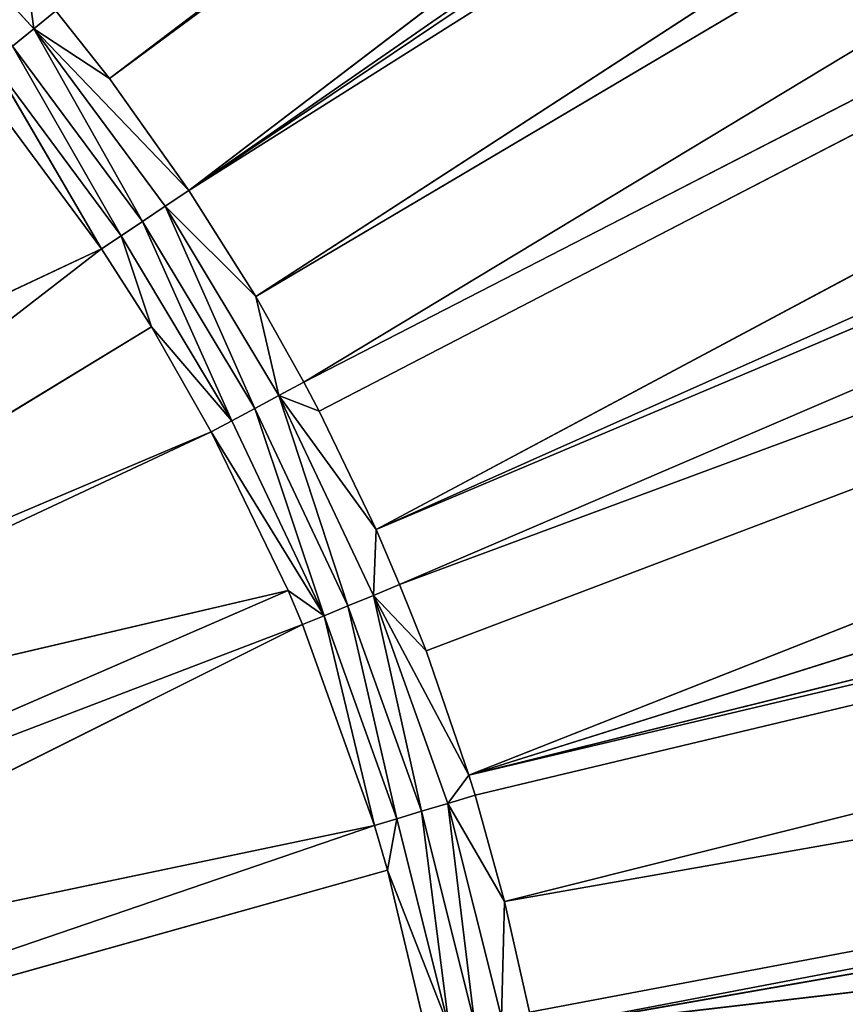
# Model space of a CAD drawing. Extents: x 0 to 500, y 0 to 420.
# Tile 201 of 256: x 278 to 292, y 207 to 223. Entities that reach past the tile are written whole.
import ezdxf

# ---------------------------------------------------------------- set-up
doc = ezdxf.new("R2010")
doc.units = 0
doc.header["$LTSCALE"] = 25.4
doc.layers.get('0').update_dxf_attribs({"linetype": 'CONTINUOUS'})

# ---------------------------------------------------------------- blocks, each defined once
blk = doc.blocks.new('5902539864175_-_S_STL')
at = {"color": 0}
for p, q in [((435.487, 35.53, 110.308), (282.082, 23.068, 201.027)), ((435.487, 35.53, 110.308), (282.082, 23.068, 201.027)), ((435.487, 35.53, 110.308), (282.871, 23.068, 202.43)), ((435.487, 35.53, 110.308), (282.871, 23.068, 202.43)), ((435.44, 35.065, 123.96), (282.871, 23.068, 202.43)), ((435.44, 35.065, 123.96), (282.871, 23.068, 202.43)), ((435.44, 35.065, 123.96), (283.121, 23.068, 202.905)), ((435.44, 35.065, 123.96), (283.121, 23.068, 202.905)), ((284.05, 23.068, 204.84), (435.44, 35.065, 123.96)), ((284.05, 23.068, 204.84), (435.44, 35.065, 123.96)), ((421.88, 34.717, 110.369), (280.991, 23.068, 199.293)), ((421.88, 34.717, 110.369), (280.991, 23.068, 199.293)), ((421.88, 34.717, 110.369), (282.082, 23.068, 201.027)), ((421.88, 34.717, 110.369), (282.082, 23.068, 201.027)), ((435.253, 34.645, 137.399), (284.05, 23.068, 204.84)), ((435.253, 34.645, 137.399), (284.05, 23.068, 204.84)), ((435.207, 34.542, 141.004), (284.05, 23.068, 204.84)), ((435.207, 34.542, 141.004), (284.05, 23.068, 204.84)), ((435.207, 34.542, 141.004), (284.435, 23.068, 205.736)), ((435.207, 34.542, 141.004), (284.435, 23.068, 205.736)), ((435.102, 34.304, 149.85), (284.435, 23.068, 205.736)), ((435.102, 34.304, 149.85), (284.435, 23.068, 205.736)), ((435.102, 34.304, 149.85), (284.866, 23.068, 206.825)), ((435.102, 34.304, 149.85), (284.866, 23.068, 206.825)), ((285.567, 23.068, 208.854), (435.102, 34.304, 149.85)), ((285.567, 23.068, 208.854), (435.102, 34.304, 149.85)), ((413.213, 34.209, 110.407), (280.991, 23.068, 199.293)), ((413.213, 34.209, 110.407), (280.991, 23.068, 199.293)), ((280.991, 23.068, 199.293), (409.251, 33.979, 110.424)), ((280.991, 23.068, 199.293), (409.251, 33.979, 110.424)), ((434.976, 34.021, 161.848), (285.567, 23.068, 208.854)), ((434.976, 34.021, 161.848), (285.567, 23.068, 208.854)), ((434.889, 33.824, 171.718), (285.567, 23.068, 208.854)), ((434.889, 33.824, 171.718), (285.567, 23.068, 208.854)), ((285.567, 23.068, 208.854), (434.875, 33.791, 173.545)), ((285.567, 23.068, 208.854), (434.875, 33.791, 173.545)), ((285.667, 23.068, 209.18), (434.875, 33.791, 173.545)), ((285.667, 23.068, 209.18), (434.875, 33.791, 173.545)), ((286.149, 23.068, 210.92), (434.875, 33.791, 173.545)), ((286.149, 23.068, 210.92), (434.875, 33.791, 173.545)), ((286.149, 23.068, 210.92), (434.798, 33.617, 184.731)), ((286.149, 23.068, 210.92), (434.798, 33.617, 184.731)), ((286.556, 23.068, 212.729), (434.798, 33.617, 184.731)), ((286.556, 23.068, 212.729), (434.798, 33.617, 184.731)), ((434.798, 33.617, 184.731), (286.612, 23.068, 213.016)), ((434.798, 33.617, 184.731), (286.612, 23.068, 213.016)), ((286.612, 23.068, 213.016), (434.784, 33.587, 187.082)), ((286.612, 23.068, 213.016), (434.784, 33.587, 187.082)), ((286.612, 23.068, 213.016), (434.743, 33.492, 195.656)), ((286.612, 23.068, 213.016), (434.743, 33.492, 195.656)), ((279.689, 23.068, 197.465), (397.435, 33.305, 110.472)), ((279.689, 23.068, 197.465), (397.435, 33.305, 110.472)), ((280.991, 23.068, 199.293), (397.435, 33.305, 110.472)), ((280.991, 23.068, 199.293), (397.435, 33.305, 110.472)), ((279.689, 23.068, 197.465), (394.372, 33.133, 110.484)), ((279.689, 23.068, 197.465), (394.372, 33.133, 110.484)), ((278.342, 23.068, 195.794), (278.452, 22.998, 196.65)), ((278.342, 23.068, 195.794), (278.452, 22.998, 196.65)), ((280.991, 23.068, 199.293), (278.452, 22.998, 196.65)), ((280.991, 23.068, 199.293), (278.452, 22.998, 196.65)), ((279.689, 23.068, 197.465), (278.452, 22.998, 196.65)), ((278.812, 23.068, 196.355), (278.452, 22.998, 196.65)), ((279.689, 23.068, 197.465), (278.452, 22.998, 196.65)), ((278.812, 23.068, 196.355), (278.452, 22.998, 196.65)), ((279.689, 23.068, 197.465), (278.812, 23.068, 196.355)), ((279.689, 23.068, 197.465), (278.812, 23.068, 196.355)), ((280.991, 23.068, 199.293), (279.689, 23.068, 197.465)), ((280.991, 23.068, 199.293), (279.689, 23.068, 197.465)), ((282.082, 23.068, 201.027), (280.604, 22.998, 199.551)), ((282.082, 23.068, 201.027), (280.604, 22.998, 199.551)), ((280.991, 23.068, 199.293), (280.604, 22.998, 199.551)), ((280.991, 23.068, 199.293), (280.604, 22.998, 199.551)), ((282.082, 23.068, 201.027), (280.991, 23.068, 199.293)), ((282.082, 23.068, 201.027), (280.991, 23.068, 199.293)), ((282.871, 23.068, 202.43), (282.082, 23.068, 201.027)), ((282.082, 23.068, 201.027), (282.461, 22.998, 202.649)), ((282.082, 23.068, 201.027), (282.461, 22.998, 202.649)), ((282.871, 23.068, 202.43), (282.082, 23.068, 201.027)), ((283.121, 23.068, 202.905), (282.461, 22.998, 202.649)), ((282.461, 22.998, 202.649), (284.05, 23.068, 204.84)), ((282.461, 22.998, 202.649), (284.05, 23.068, 204.84)), ((282.871, 23.068, 202.43), (282.461, 22.998, 202.649)), ((283.121, 23.068, 202.905), (282.461, 22.998, 202.649)), ((282.871, 23.068, 202.43), (282.461, 22.998, 202.649)), ((283.121, 23.068, 202.905), (282.871, 23.068, 202.43)), ((283.121, 23.068, 202.905), (282.871, 23.068, 202.43)), ((284.05, 23.068, 204.84), (283.121, 23.068, 202.905)), ((284.05, 23.068, 204.84), (283.121, 23.068, 202.905)), ((284.866, 23.068, 206.825), (284.005, 22.998, 205.915)), ((284.005, 22.998, 205.915), (285.567, 23.068, 208.854)), ((284.005, 22.998, 205.915), (284.05, 23.068, 204.84)), ((284.005, 22.998, 205.915), (284.05, 23.068, 204.84)), ((284.005, 22.998, 205.915), (284.435, 23.068, 205.736)), ((284.005, 22.998, 205.915), (284.435, 23.068, 205.736)), ((284.866, 23.068, 206.825), (284.005, 22.998, 205.915)), ((284.005, 22.998, 205.915), (285.567, 23.068, 208.854)), ((284.435, 23.068, 205.736), (284.05, 23.068, 204.84)), ((284.435, 23.068, 205.736), (284.05, 23.068, 204.84)), ((284.866, 23.068, 206.825), (284.435, 23.068, 205.736)), ((284.866, 23.068, 206.825), (284.435, 23.068, 205.736)), ((285.567, 23.068, 208.854), (284.866, 23.068, 206.825)), ((285.567, 23.068, 208.854), (284.866, 23.068, 206.825)), ((285.667, 23.068, 209.18), (285.222, 22.998, 209.316)), ((285.222, 22.998, 209.316), (286.149, 23.068, 210.92)), ((285.222, 22.998, 209.316), (286.149, 23.068, 210.92)), ((285.567, 23.068, 208.854), (285.222, 22.998, 209.316)), ((285.667, 23.068, 209.18), (285.222, 22.998, 209.316)), ((285.567, 23.068, 208.854), (285.222, 22.998, 209.316)), ((285.667, 23.068, 209.18), (285.567, 23.068, 208.854)), ((285.667, 23.068, 209.18), (285.567, 23.068, 208.854)), ((286.149, 23.068, 210.92), (285.667, 23.068, 209.18)), ((286.149, 23.068, 210.92), (285.667, 23.068, 209.18)), ((286.1, 22.998, 212.819), (286.149, 23.068, 210.92)), ((286.1, 22.998, 212.819), (286.149, 23.068, 210.92)), ((286.556, 23.068, 212.729), (286.149, 23.068, 210.92)), ((286.556, 23.068, 212.729), (286.149, 23.068, 210.92)), ((276.026, 22.998, 193.974), (278.452, 22.998, 196.65)), ((276.026, 22.998, 193.974), (278.452, 22.998, 196.65)), ((278.452, 22.998, 196.65), (278.105, 22.857, 196.935)), ((278.452, 22.998, 196.65), (278.105, 22.857, 196.935)), ((278.452, 22.998, 196.65), (280.604, 22.998, 199.551)), ((278.452, 22.998, 196.65), (280.604, 22.998, 199.551)), ((278.452, 22.998, 196.65), (280.23, 22.857, 199.801)), ((278.452, 22.998, 196.65), (280.23, 22.857, 199.801)), ((280.604, 22.998, 199.551), (280.23, 22.857, 199.801)), ((280.604, 22.998, 199.551), (280.23, 22.857, 199.801)), ((280.604, 22.998, 199.551), (282.461, 22.998, 202.649)), ((280.604, 22.998, 199.551), (282.461, 22.998, 202.649)), ((280.604, 22.998, 199.551), (282.065, 22.857, 202.861)), ((280.604, 22.998, 199.551), (282.065, 22.857, 202.861)), ((282.461, 22.998, 202.649), (282.065, 22.857, 202.861)), ((282.461, 22.998, 202.649), (282.065, 22.857, 202.861)), ((284.005, 22.998, 205.915), (282.461, 22.998, 202.649)), ((282.461, 22.998, 202.649), (283.59, 22.857, 206.086)), ((284.005, 22.998, 205.915), (282.461, 22.998, 202.649)), ((282.461, 22.998, 202.649), (283.59, 22.857, 206.086)), ((283.59, 22.857, 206.086), (284.005, 22.998, 205.915)), ((283.59, 22.857, 206.086), (284.005, 22.998, 205.915)), ((284.005, 22.998, 205.915), (285.222, 22.998, 209.316)), ((284.005, 22.998, 205.915), (285.222, 22.998, 209.316)), ((284.005, 22.998, 205.915), (284.792, 22.857, 209.446)), ((284.005, 22.998, 205.915), (284.792, 22.857, 209.446)), ((285.222, 22.998, 209.316), (284.792, 22.857, 209.446)), ((285.222, 22.998, 209.316), (284.792, 22.857, 209.446)), ((285.659, 22.857, 212.907), (285.222, 22.998, 209.316)), ((286.1, 22.998, 212.819), (285.222, 22.998, 209.316)), ((285.659, 22.857, 212.907), (285.222, 22.998, 209.316)), ((286.1, 22.998, 212.819), (285.222, 22.998, 209.316)), ((278.105, 22.857, 196.935), (280.23, 22.857, 199.801)), ((278.105, 22.857, 196.935), (279.88, 22.647, 200.035)), ((278.105, 22.857, 196.935), (280.23, 22.857, 199.801)), ((278.105, 22.857, 196.935), (279.88, 22.647, 200.035)), ((280.23, 22.857, 199.801), (279.88, 22.647, 200.035)), ((280.23, 22.857, 199.801), (279.88, 22.647, 200.035)), ((280.23, 22.857, 199.801), (282.065, 22.857, 202.861)), ((280.23, 22.857, 199.801), (281.693, 22.647, 203.06)), ((280.23, 22.857, 199.801), (282.065, 22.857, 202.861)), ((280.23, 22.857, 199.801), (281.693, 22.647, 203.06)), ((282.065, 22.857, 202.861), (281.693, 22.647, 203.06)), ((282.065, 22.857, 202.861), (281.693, 22.647, 203.06)), ((283.59, 22.857, 206.086), (282.065, 22.857, 202.861)), ((282.065, 22.857, 202.861), (283.201, 22.647, 206.248)), ((282.065, 22.857, 202.861), (283.201, 22.647, 206.248)), ((283.59, 22.857, 206.086), (282.065, 22.857, 202.861)), ((283.201, 22.647, 206.248), (283.59, 22.857, 206.086)), ((283.201, 22.647, 206.248), (283.59, 22.857, 206.086)), ((283.59, 22.857, 206.086), (284.792, 22.857, 209.446)), ((283.59, 22.857, 206.086), (284.389, 22.647, 209.568)), ((283.59, 22.857, 206.086), (284.792, 22.857, 209.446)), ((283.59, 22.857, 206.086), (284.389, 22.647, 209.568)), ((284.792, 22.857, 209.446), (284.389, 22.647, 209.568)), ((284.792, 22.857, 209.446), (284.389, 22.647, 209.568)), ((285.246, 22.647, 212.989), (284.792, 22.857, 209.446)), ((285.659, 22.857, 212.907), (284.792, 22.857, 209.446)), ((285.246, 22.647, 212.989), (284.792, 22.857, 209.446)), ((285.659, 22.857, 212.907), (284.792, 22.857, 209.446)), ((277.779, 22.647, 197.202), (279.88, 22.647, 200.035)), ((277.779, 22.647, 197.202), (279.561, 22.373, 200.248)), ((277.779, 22.647, 197.202), (279.88, 22.647, 200.035)), ((277.779, 22.647, 197.202), (279.561, 22.373, 200.248)), ((279.88, 22.647, 200.035), (279.561, 22.373, 200.248)), ((279.88, 22.647, 200.035), (279.561, 22.373, 200.248)), ((279.88, 22.647, 200.035), (281.693, 22.647, 203.06)), ((279.88, 22.647, 200.035), (280.377, 22.373, 201.527)), ((279.88, 22.647, 200.035), (280.377, 22.373, 201.527)), ((279.88, 22.647, 200.035), (281.693, 22.647, 203.06)), ((281.693, 22.647, 203.06), (280.377, 22.373, 201.527)), ((281.693, 22.647, 203.06), (280.377, 22.373, 201.527)), ((283.201, 22.647, 206.248), (281.355, 22.373, 203.24)), ((283.201, 22.647, 206.248), (281.355, 22.373, 203.24)), ((281.693, 22.647, 203.06), (281.355, 22.373, 203.24)), ((281.693, 22.647, 203.06), (281.355, 22.373, 203.24)), ((281.693, 22.647, 203.06), (283.201, 22.647, 206.248)), ((281.693, 22.647, 203.06), (283.201, 22.647, 206.248)), ((283.201, 22.647, 206.248), (282.61, 22.373, 205.836)), ((283.201, 22.647, 206.248), (282.61, 22.373, 205.836)), ((282.847, 22.373, 206.394), (283.201, 22.647, 206.248)), ((282.847, 22.373, 206.394), (283.201, 22.647, 206.248)), ((283.201, 22.647, 206.248), (284.389, 22.647, 209.568)), ((283.201, 22.647, 206.248), (284.022, 22.373, 209.679)), ((283.201, 22.647, 206.248), (284.389, 22.647, 209.568)), ((283.201, 22.647, 206.248), (284.022, 22.373, 209.679)), ((284.389, 22.647, 209.568), (284.022, 22.373, 209.679)), ((284.389, 22.647, 209.568), (284.022, 22.373, 209.679)), ((285.246, 22.647, 212.989), (284.235, 22.373, 210.408)), ((284.235, 22.373, 210.408), (284.389, 22.647, 209.568)), ((284.235, 22.373, 210.408), (284.389, 22.647, 209.568)), ((285.246, 22.647, 212.989), (284.235, 22.373, 210.408)), ((285.246, 22.647, 212.989), (284.389, 22.647, 209.568)), ((285.246, 22.647, 212.989), (284.389, 22.647, 209.568)), ((267.066, 11.001, 206.116), (279.561, 22.373, 200.248)), ((267.066, 11.001, 206.116), (279.561, 22.373, 200.248)), ((268.797, 11.001, 208.569), (279.561, 22.373, 200.248)), ((268.797, 11.001, 208.569), (279.561, 22.373, 200.248)), ((268.797, 11.001, 208.569), (280.377, 22.373, 201.527)), ((268.797, 11.001, 208.569), (280.377, 22.373, 201.527)), ((268.797, 11.001, 208.569), (281.355, 22.373, 203.24)), ((268.797, 11.001, 208.569), (281.355, 22.373, 203.24)), ((269.053, 11.001, 209), (281.355, 22.373, 203.24)), ((269.053, 11.001, 209), (281.355, 22.373, 203.24)), ((269.053, 11.001, 209), (282.61, 22.373, 205.836)), ((269.053, 11.001, 209), (282.61, 22.373, 205.836)), ((270.179, 11.001, 211.235), (282.61, 22.373, 205.836)), ((270.179, 11.001, 211.235), (282.61, 22.373, 205.836)), ((270.179, 11.001, 211.235), (282.847, 22.373, 206.394)), ((270.179, 11.001, 211.235), (282.847, 22.373, 206.394)), ((270.673, 11.001, 212.476), (282.847, 22.373, 206.394)), ((270.673, 11.001, 212.476), (282.847, 22.373, 206.394)), ((270.673, 11.001, 212.476), (284.022, 22.373, 209.679)), ((270.673, 11.001, 212.476), (284.022, 22.373, 209.679)), ((271.184, 11.001, 214.064), (284.022, 22.373, 209.679)), ((271.184, 11.001, 214.064), (284.022, 22.373, 209.679)), ((271.184, 11.001, 214.064), (284.235, 22.373, 210.408)), ((271.184, 11.001, 214.064), (284.235, 22.373, 210.408)), ((279.561, 22.373, 200.248), (277.483, 22.373, 197.445)), ((279.561, 22.373, 200.248), (277.483, 22.373, 197.445)), ((280.377, 22.373, 201.527), (279.561, 22.373, 200.248)), ((280.377, 22.373, 201.527), (279.561, 22.373, 200.248)), ((281.355, 22.373, 203.24), (280.377, 22.373, 201.527)), ((281.355, 22.373, 203.24), (280.377, 22.373, 201.527)), ((282.61, 22.373, 205.836), (281.355, 22.373, 203.24)), ((282.61, 22.373, 205.836), (281.355, 22.373, 203.24)), ((282.847, 22.373, 206.394), (282.61, 22.373, 205.836)), ((282.847, 22.373, 206.394), (282.61, 22.373, 205.836)), ((284.022, 22.373, 209.679), (282.847, 22.373, 206.394)), ((284.022, 22.373, 209.679), (282.847, 22.373, 206.394)), ((284.235, 22.373, 210.408), (284.022, 22.373, 209.679)), ((284.235, 22.373, 210.408), (284.022, 22.373, 209.679)), ((284.87, 22.373, 213.064), (284.235, 22.373, 210.408)), ((284.87, 22.373, 213.064), (284.235, 22.373, 210.408))]:
    blk.add_line(p, q, dxfattribs=at)
mesh = blk.add_polyface(dxfattribs=at)
corners = [(282.082, 23.068, 201.027), (435.487, 35.53, 110.308), (421.88, 34.717, 110.369)]
mesh.append_faces([[corners[k] for k in face] for face in [(0, 1, 2)]], dxfattribs={"color": 0})
mesh = blk.add_polyface(dxfattribs=at)
corners = [(282.871, 23.068, 202.43), (435.487, 35.53, 110.308), (282.082, 23.068, 201.027)]
mesh.append_faces([[corners[k] for k in face] for face in [(0, 1, 2)]], dxfattribs={"color": 0})
mesh = blk.add_polyface(dxfattribs=at)
corners = [(282.871, 23.068, 202.43), (435.44, 35.065, 123.96), (435.487, 35.53, 110.308)]
mesh.append_faces([[corners[k] for k in face] for face in [(0, 1, 2)]], dxfattribs={"color": 0})
mesh = blk.add_polyface(dxfattribs=at)
corners = [(283.121, 23.068, 202.905), (435.44, 35.065, 123.96), (282.871, 23.068, 202.43)]
mesh.append_faces([[corners[k] for k in face] for face in [(0, 1, 2)]], dxfattribs={"color": 0})
mesh = blk.add_polyface(dxfattribs=at)
corners = [(284.05, 23.068, 204.84), (435.44, 35.065, 123.96), (283.121, 23.068, 202.905)]
mesh.append_faces([[corners[k] for k in face] for face in [(0, 1, 2)]], dxfattribs={"color": 0})
mesh = blk.add_polyface(dxfattribs=at)
corners = [(284.05, 23.068, 204.84), (435.253, 34.645, 137.399), (435.44, 35.065, 123.96)]
mesh.append_faces([[corners[k] for k in face] for face in [(0, 1, 2)]], dxfattribs={"color": 0})
mesh = blk.add_polyface(dxfattribs=at)
corners = [(280.991, 23.068, 199.293), (421.88, 34.717, 110.369), (413.213, 34.209, 110.407)]
mesh.append_faces([[corners[k] for k in face] for face in [(0, 1, 2)]], dxfattribs={"color": 0})
mesh = blk.add_polyface(dxfattribs=at)
corners = [(282.082, 23.068, 201.027), (421.88, 34.717, 110.369), (280.991, 23.068, 199.293)]
mesh.append_faces([[corners[k] for k in face] for face in [(0, 1, 2)]], dxfattribs={"color": 0})
mesh = blk.add_polyface(dxfattribs=at)
corners = [(284.05, 23.068, 204.84), (435.207, 34.542, 141.004), (435.253, 34.645, 137.399)]
mesh.append_faces([[corners[k] for k in face] for face in [(0, 1, 2)]], dxfattribs={"color": 0})
mesh = blk.add_polyface(dxfattribs=at)
corners = [(284.435, 23.068, 205.736), (435.207, 34.542, 141.004), (284.05, 23.068, 204.84)]
mesh.append_faces([[corners[k] for k in face] for face in [(0, 1, 2)]], dxfattribs={"color": 0})
mesh = blk.add_polyface(dxfattribs=at)
corners = [(284.435, 23.068, 205.736), (435.102, 34.304, 149.85), (435.207, 34.542, 141.004)]
mesh.append_faces([[corners[k] for k in face] for face in [(0, 1, 2)]], dxfattribs={"color": 0})
mesh = blk.add_polyface(dxfattribs=at)
corners = [(284.866, 23.068, 206.825), (435.102, 34.304, 149.85), (284.435, 23.068, 205.736)]
mesh.append_faces([[corners[k] for k in face] for face in [(0, 1, 2)]], dxfattribs={"color": 0})
mesh = blk.add_polyface(dxfattribs=at)
corners = [(285.567, 23.068, 208.854), (435.102, 34.304, 149.85), (284.866, 23.068, 206.825)]
mesh.append_faces([[corners[k] for k in face] for face in [(0, 1, 2)]], dxfattribs={"color": 0})
mesh = blk.add_polyface(dxfattribs=at)
corners = [(285.567, 23.068, 208.854), (434.976, 34.021, 161.848), (435.102, 34.304, 149.85)]
mesh.append_faces([[corners[k] for k in face] for face in [(0, 1, 2)]], dxfattribs={"color": 0})
mesh = blk.add_polyface(dxfattribs=at)
corners = [(280.991, 23.068, 199.293), (413.213, 34.209, 110.407), (409.251, 33.979, 110.424)]
mesh.append_faces([[corners[k] for k in face] for face in [(0, 1, 2)]], dxfattribs={"color": 0})
mesh = blk.add_polyface(dxfattribs=at)
corners = [(280.991, 23.068, 199.293), (409.251, 33.979, 110.424), (397.435, 33.305, 110.472)]
mesh.append_faces([[corners[k] for k in face] for face in [(0, 1, 2)]], dxfattribs={"color": 0})
mesh = blk.add_polyface(dxfattribs=at)
corners = [(285.567, 23.068, 208.854), (434.889, 33.824, 171.718), (434.976, 34.021, 161.848)]
mesh.append_faces([[corners[k] for k in face] for face in [(0, 1, 2)]], dxfattribs={"color": 0})
mesh = blk.add_polyface(dxfattribs=at)
corners = [(285.567, 23.068, 208.854), (434.875, 33.791, 173.545), (434.889, 33.824, 171.718)]
mesh.append_faces([[corners[k] for k in face] for face in [(0, 1, 2)]], dxfattribs={"color": 0})
mesh = blk.add_polyface(dxfattribs=at)
corners = [(285.667, 23.068, 209.18), (434.875, 33.791, 173.545), (285.567, 23.068, 208.854)]
mesh.append_faces([[corners[k] for k in face] for face in [(0, 1, 2)]], dxfattribs={"color": 0})
mesh = blk.add_polyface(dxfattribs=at)
corners = [(286.149, 23.068, 210.92), (434.875, 33.791, 173.545), (285.667, 23.068, 209.18)]
mesh.append_faces([[corners[k] for k in face] for face in [(0, 1, 2)]], dxfattribs={"color": 0})
mesh = blk.add_polyface(dxfattribs=at)
corners = [(286.149, 23.068, 210.92), (434.798, 33.617, 184.731), (434.875, 33.791, 173.545)]
mesh.append_faces([[corners[k] for k in face] for face in [(0, 1, 2)]], dxfattribs={"color": 0})
mesh = blk.add_polyface(dxfattribs=at)
corners = [(286.556, 23.068, 212.729), (434.798, 33.617, 184.731), (286.149, 23.068, 210.92)]
mesh.append_faces([[corners[k] for k in face] for face in [(0, 1, 2)]], dxfattribs={"color": 0})
mesh = blk.add_polyface(dxfattribs=at)
corners = [(286.612, 23.068, 213.016), (434.798, 33.617, 184.731), (286.556, 23.068, 212.729)]
mesh.append_faces([[corners[k] for k in face] for face in [(0, 1, 2)]], dxfattribs={"color": 0})
mesh = blk.add_polyface(dxfattribs=at)
corners = [(286.612, 23.068, 213.016), (434.784, 33.587, 187.082), (434.798, 33.617, 184.731)]
mesh.append_faces([[corners[k] for k in face] for face in [(0, 1, 2)]], dxfattribs={"color": 0})
mesh = blk.add_polyface(dxfattribs=at)
corners = [(286.612, 23.068, 213.016), (434.743, 33.492, 195.656), (434.784, 33.587, 187.082)]
mesh.append_faces([[corners[k] for k in face] for face in [(0, 1, 2)]], dxfattribs={"color": 0})
mesh = blk.add_polyface(dxfattribs=at)
corners = [(286.954, 23.068, 215.135), (434.743, 33.492, 195.656), (286.612, 23.068, 213.016)]
mesh.append_faces([[corners[k] for k in face] for face in [(0, 1, 2)]], dxfattribs={"color": 0})
mesh = blk.add_polyface(dxfattribs=at)
corners = [(286.954, 23.068, 215.135), (434.718, 33.437, 202.449), (434.743, 33.492, 195.656)]
mesh.append_faces([[corners[k] for k in face] for face in [(0, 1, 2)]], dxfattribs={"color": 0})
mesh = blk.add_polyface(dxfattribs=at)
corners = [(287.093, 23.068, 216.347), (434.718, 33.437, 202.449), (286.954, 23.068, 215.135)]
mesh.append_faces([[corners[k] for k in face] for face in [(0, 1, 2)]], dxfattribs={"color": 0})
mesh = blk.add_polyface(dxfattribs=at)
corners = [(287.093, 23.068, 216.347), (434.708, 33.413, 206.426), (434.718, 33.437, 202.449)]
mesh.append_faces([[corners[k] for k in face] for face in [(0, 1, 2)]], dxfattribs={"color": 0})
mesh = blk.add_polyface(dxfattribs=at)
corners = [(287.172, 23.068, 217.27), (434.708, 33.413, 206.426), (287.093, 23.068, 216.347)]
mesh.append_faces([[corners[k] for k in face] for face in [(0, 1, 2)]], dxfattribs={"color": 0})
mesh = blk.add_polyface(dxfattribs=at)
corners = [(287.268, 23.068, 219.415), (434.708, 33.413, 206.426), (287.172, 23.068, 217.27)]
mesh.append_faces([[corners[k] for k in face] for face in [(0, 1, 2)]], dxfattribs={"color": 0})
mesh = blk.add_polyface(dxfattribs=at)
corners = [(287.268, 23.068, 219.415), (434.692, 33.378, 217.82), (434.708, 33.413, 206.426)]
mesh.append_faces([[corners[k] for k in face] for face in [(0, 1, 2)]], dxfattribs={"color": 0})
mesh = blk.add_polyface(dxfattribs=at)
corners = [(279.689, 23.068, 197.465), (397.435, 33.305, 110.472), (394.372, 33.133, 110.484)]
mesh.append_faces([[corners[k] for k in face] for face in [(0, 1, 2)]], dxfattribs={"color": 0})
mesh = blk.add_polyface(dxfattribs=at)
corners = [(280.991, 23.068, 199.293), (397.435, 33.305, 110.472), (279.689, 23.068, 197.465)]
mesh.append_faces([[corners[k] for k in face] for face in [(0, 1, 2)]], dxfattribs={"color": 0})
mesh = blk.add_polyface(dxfattribs=at)
corners = [(279.689, 23.068, 197.465), (394.372, 33.133, 110.484), (278.812, 23.068, 196.355)]
mesh.append_faces([[corners[k] for k in face] for face in [(0, 1, 2)]], dxfattribs={"color": 0})
mesh = blk.add_polyface(dxfattribs=at)
corners = [(278.452, 22.998, 196.65), (278.342, 23.068, 195.794), (276.026, 22.998, 193.974)]
mesh.append_faces([[corners[k] for k in face] for face in [(0, 1, 2)]], dxfattribs={"color": 0})
mesh = blk.add_polyface(dxfattribs=at)
corners = [(278.452, 22.998, 196.65), (278.812, 23.068, 196.355), (278.342, 23.068, 195.794)]
mesh.append_faces([[corners[k] for k in face] for face in [(0, 1, 2)]], dxfattribs={"color": 0})
mesh = blk.add_polyface(dxfattribs=at)
corners = [(280.604, 22.998, 199.551), (280.991, 23.068, 199.293), (278.452, 22.998, 196.65)]
mesh.append_faces([[corners[k] for k in face] for face in [(0, 1, 2)]], dxfattribs={"color": 0})
mesh = blk.add_polyface(dxfattribs=at)
corners = [(280.991, 23.068, 199.293), (279.689, 23.068, 197.465), (278.452, 22.998, 196.65)]
mesh.append_faces([[corners[k] for k in face] for face in [(0, 1, 2)]], dxfattribs={"color": 0})
mesh = blk.add_polyface(dxfattribs=at)
corners = [(279.689, 23.068, 197.465), (278.812, 23.068, 196.355), (278.452, 22.998, 196.65)]
mesh.append_faces([[corners[k] for k in face] for face in [(0, 1, 2)]], dxfattribs={"color": 0})
mesh = blk.add_polyface(dxfattribs=at)
corners = [(282.461, 22.998, 202.649), (282.082, 23.068, 201.027), (280.604, 22.998, 199.551)]
mesh.append_faces([[corners[k] for k in face] for face in [(0, 1, 2)]], dxfattribs={"color": 0})
mesh = blk.add_polyface(dxfattribs=at)
corners = [(282.082, 23.068, 201.027), (280.991, 23.068, 199.293), (280.604, 22.998, 199.551)]
mesh.append_faces([[corners[k] for k in face] for face in [(0, 1, 2)]], dxfattribs={"color": 0})
mesh = blk.add_polyface(dxfattribs=at)
corners = [(282.461, 22.998, 202.649), (282.871, 23.068, 202.43), (282.082, 23.068, 201.027)]
mesh.append_faces([[corners[k] for k in face] for face in [(0, 1, 2)]], dxfattribs={"color": 0})
mesh = blk.add_polyface(dxfattribs=at)
corners = [(284.05, 23.068, 204.84), (283.121, 23.068, 202.905), (282.461, 22.998, 202.649)]
mesh.append_faces([[corners[k] for k in face] for face in [(0, 1, 2)]], dxfattribs={"color": 0})
mesh = blk.add_polyface(dxfattribs=at)
corners = [(284.005, 22.998, 205.915), (284.05, 23.068, 204.84), (282.461, 22.998, 202.649)]
mesh.append_faces([[corners[k] for k in face] for face in [(0, 1, 2)]], dxfattribs={"color": 0})
mesh = blk.add_polyface(dxfattribs=at)
corners = [(283.121, 23.068, 202.905), (282.871, 23.068, 202.43), (282.461, 22.998, 202.649)]
mesh.append_faces([[corners[k] for k in face] for face in [(0, 1, 2)]], dxfattribs={"color": 0})
mesh = blk.add_polyface(dxfattribs=at)
corners = [(285.567, 23.068, 208.854), (284.866, 23.068, 206.825), (284.005, 22.998, 205.915)]
mesh.append_faces([[corners[k] for k in face] for face in [(0, 1, 2)]], dxfattribs={"color": 0})
mesh = blk.add_polyface(dxfattribs=at)
corners = [(284.005, 22.998, 205.915), (284.435, 23.068, 205.736), (284.05, 23.068, 204.84)]
mesh.append_faces([[corners[k] for k in face] for face in [(0, 1, 2)]], dxfattribs={"color": 0})
mesh = blk.add_polyface(dxfattribs=at)
corners = [(284.866, 23.068, 206.825), (284.435, 23.068, 205.736), (284.005, 22.998, 205.915)]
mesh.append_faces([[corners[k] for k in face] for face in [(0, 1, 2)]], dxfattribs={"color": 0})
mesh = blk.add_polyface(dxfattribs=at)
corners = [(285.222, 22.998, 209.316), (285.567, 23.068, 208.854), (284.005, 22.998, 205.915)]
mesh.append_faces([[corners[k] for k in face] for face in [(0, 1, 2)]], dxfattribs={"color": 0})
mesh = blk.add_polyface(dxfattribs=at)
corners = [(286.149, 23.068, 210.92), (285.667, 23.068, 209.18), (285.222, 22.998, 209.316)]
mesh.append_faces([[corners[k] for k in face] for face in [(0, 1, 2)]], dxfattribs={"color": 0})
mesh = blk.add_polyface(dxfattribs=at)
corners = [(286.1, 22.998, 212.819), (286.149, 23.068, 210.92), (285.222, 22.998, 209.316)]
mesh.append_faces([[corners[k] for k in face] for face in [(0, 1, 2)]], dxfattribs={"color": 0})
mesh = blk.add_polyface(dxfattribs=at)
corners = [(285.222, 22.998, 209.316), (285.667, 23.068, 209.18), (285.567, 23.068, 208.854)]
mesh.append_faces([[corners[k] for k in face] for face in [(0, 1, 2)]], dxfattribs={"color": 0})
mesh = blk.add_polyface(dxfattribs=at)
corners = [(286.1, 22.998, 212.819), (286.556, 23.068, 212.729), (286.149, 23.068, 210.92)]
mesh.append_faces([[corners[k] for k in face] for face in [(0, 1, 2)]], dxfattribs={"color": 0})
mesh = blk.add_polyface(dxfattribs=at)
corners = [(278.105, 22.857, 196.935), (278.452, 22.998, 196.65), (276.026, 22.998, 193.974)]
mesh.append_faces([[corners[k] for k in face] for face in [(0, 1, 2)]], dxfattribs={"color": 0})
mesh = blk.add_polyface(dxfattribs=at)
corners = [(280.23, 22.857, 199.801), (278.452, 22.998, 196.65), (278.105, 22.857, 196.935)]
mesh.append_faces([[corners[k] for k in face] for face in [(0, 1, 2)]], dxfattribs={"color": 0})
mesh = blk.add_polyface(dxfattribs=at)
corners = [(280.23, 22.857, 199.801), (280.604, 22.998, 199.551), (278.452, 22.998, 196.65)]
mesh.append_faces([[corners[k] for k in face] for face in [(0, 1, 2)]], dxfattribs={"color": 0})
mesh = blk.add_polyface(dxfattribs=at)
corners = [(282.065, 22.857, 202.861), (280.604, 22.998, 199.551), (280.23, 22.857, 199.801)]
mesh.append_faces([[corners[k] for k in face] for face in [(0, 1, 2)]], dxfattribs={"color": 0})
mesh = blk.add_polyface(dxfattribs=at)
corners = [(282.065, 22.857, 202.861), (282.461, 22.998, 202.649), (280.604, 22.998, 199.551)]
mesh.append_faces([[corners[k] for k in face] for face in [(0, 1, 2)]], dxfattribs={"color": 0})
mesh = blk.add_polyface(dxfattribs=at)
corners = [(283.59, 22.857, 206.086), (282.461, 22.998, 202.649), (282.065, 22.857, 202.861)]
mesh.append_faces([[corners[k] for k in face] for face in [(0, 1, 2)]], dxfattribs={"color": 0})
mesh = blk.add_polyface(dxfattribs=at)
corners = [(283.59, 22.857, 206.086), (284.005, 22.998, 205.915), (282.461, 22.998, 202.649)]
mesh.append_faces([[corners[k] for k in face] for face in [(0, 1, 2)]], dxfattribs={"color": 0})
mesh = blk.add_polyface(dxfattribs=at)
corners = [(284.792, 22.857, 209.446), (284.005, 22.998, 205.915), (283.59, 22.857, 206.086)]
mesh.append_faces([[corners[k] for k in face] for face in [(0, 1, 2)]], dxfattribs={"color": 0})
mesh = blk.add_polyface(dxfattribs=at)
corners = [(284.792, 22.857, 209.446), (285.222, 22.998, 209.316), (284.005, 22.998, 205.915)]
mesh.append_faces([[corners[k] for k in face] for face in [(0, 1, 2)]], dxfattribs={"color": 0})
mesh = blk.add_polyface(dxfattribs=at)
corners = [(285.659, 22.857, 212.907), (285.222, 22.998, 209.316), (284.792, 22.857, 209.446)]
mesh.append_faces([[corners[k] for k in face] for face in [(0, 1, 2)]], dxfattribs={"color": 0})
mesh = blk.add_polyface(dxfattribs=at)
corners = [(285.659, 22.857, 212.907), (286.1, 22.998, 212.819), (285.222, 22.998, 209.316)]
mesh.append_faces([[corners[k] for k in face] for face in [(0, 1, 2)]], dxfattribs={"color": 0})
mesh = blk.add_polyface(dxfattribs=at)
corners = [(279.88, 22.647, 200.035), (278.105, 22.857, 196.935), (277.779, 22.647, 197.202)]
mesh.append_faces([[corners[k] for k in face] for face in [(0, 1, 2)]], dxfattribs={"color": 0})
mesh = blk.add_polyface(dxfattribs=at)
corners = [(279.88, 22.647, 200.035), (280.23, 22.857, 199.801), (278.105, 22.857, 196.935)]
mesh.append_faces([[corners[k] for k in face] for face in [(0, 1, 2)]], dxfattribs={"color": 0})
mesh = blk.add_polyface(dxfattribs=at)
corners = [(281.693, 22.647, 203.06), (280.23, 22.857, 199.801), (279.88, 22.647, 200.035)]
mesh.append_faces([[corners[k] for k in face] for face in [(0, 1, 2)]], dxfattribs={"color": 0})
mesh = blk.add_polyface(dxfattribs=at)
corners = [(281.693, 22.647, 203.06), (282.065, 22.857, 202.861), (280.23, 22.857, 199.801)]
mesh.append_faces([[corners[k] for k in face] for face in [(0, 1, 2)]], dxfattribs={"color": 0})
mesh = blk.add_polyface(dxfattribs=at)
corners = [(283.201, 22.647, 206.248), (282.065, 22.857, 202.861), (281.693, 22.647, 203.06)]
mesh.append_faces([[corners[k] for k in face] for face in [(0, 1, 2)]], dxfattribs={"color": 0})
mesh = blk.add_polyface(dxfattribs=at)
corners = [(283.201, 22.647, 206.248), (283.59, 22.857, 206.086), (282.065, 22.857, 202.861)]
mesh.append_faces([[corners[k] for k in face] for face in [(0, 1, 2)]], dxfattribs={"color": 0})
mesh = blk.add_polyface(dxfattribs=at)
corners = [(284.389, 22.647, 209.568), (283.59, 22.857, 206.086), (283.201, 22.647, 206.248)]
mesh.append_faces([[corners[k] for k in face] for face in [(0, 1, 2)]], dxfattribs={"color": 0})
mesh = blk.add_polyface(dxfattribs=at)
corners = [(284.389, 22.647, 209.568), (284.792, 22.857, 209.446), (283.59, 22.857, 206.086)]
mesh.append_faces([[corners[k] for k in face] for face in [(0, 1, 2)]], dxfattribs={"color": 0})
mesh = blk.add_polyface(dxfattribs=at)
corners = [(285.246, 22.647, 212.989), (284.792, 22.857, 209.446), (284.389, 22.647, 209.568)]
mesh.append_faces([[corners[k] for k in face] for face in [(0, 1, 2)]], dxfattribs={"color": 0})
mesh = blk.add_polyface(dxfattribs=at)
corners = [(285.246, 22.647, 212.989), (285.659, 22.857, 212.907), (284.792, 22.857, 209.446)]
mesh.append_faces([[corners[k] for k in face] for face in [(0, 1, 2)]], dxfattribs={"color": 0})
mesh = blk.add_polyface(dxfattribs=at)
corners = [(279.561, 22.373, 200.248), (277.779, 22.647, 197.202), (277.483, 22.373, 197.445)]
mesh.append_faces([[corners[k] for k in face] for face in [(0, 1, 2)]], dxfattribs={"color": 0})
mesh = blk.add_polyface(dxfattribs=at)
corners = [(279.561, 22.373, 200.248), (279.88, 22.647, 200.035), (277.779, 22.647, 197.202)]
mesh.append_faces([[corners[k] for k in face] for face in [(0, 1, 2)]], dxfattribs={"color": 0})
mesh = blk.add_polyface(dxfattribs=at)
corners = [(280.377, 22.373, 201.527), (279.88, 22.647, 200.035), (279.561, 22.373, 200.248)]
mesh.append_faces([[corners[k] for k in face] for face in [(0, 1, 2)]], dxfattribs={"color": 0})
mesh = blk.add_polyface(dxfattribs=at)
corners = [(281.693, 22.647, 203.06), (279.88, 22.647, 200.035), (280.377, 22.373, 201.527)]
mesh.append_faces([[corners[k] for k in face] for face in [(0, 1, 2)]], dxfattribs={"color": 0})
mesh = blk.add_polyface(dxfattribs=at)
corners = [(281.355, 22.373, 203.24), (281.693, 22.647, 203.06), (280.377, 22.373, 201.527)]
mesh.append_faces([[corners[k] for k in face] for face in [(0, 1, 2)]], dxfattribs={"color": 0})
mesh = blk.add_polyface(dxfattribs=at)
corners = [(283.201, 22.647, 206.248), (281.355, 22.373, 203.24), (282.61, 22.373, 205.836)]
mesh.append_faces([[corners[k] for k in face] for face in [(0, 1, 2)]], dxfattribs={"color": 0})
mesh = blk.add_polyface(dxfattribs=at)
corners = [(283.201, 22.647, 206.248), (281.693, 22.647, 203.06), (281.355, 22.373, 203.24)]
mesh.append_faces([[corners[k] for k in face] for face in [(0, 1, 2)]], dxfattribs={"color": 0})
mesh = blk.add_polyface(dxfattribs=at)
corners = [(282.847, 22.373, 206.394), (283.201, 22.647, 206.248), (282.61, 22.373, 205.836)]
mesh.append_faces([[corners[k] for k in face] for face in [(0, 1, 2)]], dxfattribs={"color": 0})
mesh = blk.add_polyface(dxfattribs=at)
corners = [(284.022, 22.373, 209.679), (283.201, 22.647, 206.248), (282.847, 22.373, 206.394)]
mesh.append_faces([[corners[k] for k in face] for face in [(0, 1, 2)]], dxfattribs={"color": 0})
mesh = blk.add_polyface(dxfattribs=at)
corners = [(284.022, 22.373, 209.679), (284.389, 22.647, 209.568), (283.201, 22.647, 206.248)]
mesh.append_faces([[corners[k] for k in face] for face in [(0, 1, 2)]], dxfattribs={"color": 0})
mesh = blk.add_polyface(dxfattribs=at)
corners = [(284.235, 22.373, 210.408), (284.389, 22.647, 209.568), (284.022, 22.373, 209.679)]
mesh.append_faces([[corners[k] for k in face] for face in [(0, 1, 2)]], dxfattribs={"color": 0})
mesh = blk.add_polyface(dxfattribs=at)
corners = [(284.87, 22.373, 213.064), (285.246, 22.647, 212.989), (284.235, 22.373, 210.408)]
mesh.append_faces([[corners[k] for k in face] for face in [(0, 1, 2)]], dxfattribs={"color": 0})
mesh = blk.add_polyface(dxfattribs=at)
corners = [(285.246, 22.647, 212.989), (284.389, 22.647, 209.568), (284.235, 22.373, 210.408)]
mesh.append_faces([[corners[k] for k in face] for face in [(0, 1, 2)]], dxfattribs={"color": 0})
mesh = blk.add_polyface(dxfattribs=at)
corners = [(267.066, 11.001, 206.116), (279.561, 22.373, 200.248), (277.483, 22.373, 197.445)]
mesh.append_faces([[corners[k] for k in face] for face in [(0, 1, 2)]], dxfattribs={"color": 0})
mesh = blk.add_polyface(dxfattribs=at)
corners = [(268.797, 11.001, 208.569), (279.561, 22.373, 200.248), (267.066, 11.001, 206.116)]
mesh.append_faces([[corners[k] for k in face] for face in [(0, 1, 2)]], dxfattribs={"color": 0})
mesh = blk.add_polyface(dxfattribs=at)
corners = [(268.797, 11.001, 208.569), (280.377, 22.373, 201.527), (279.561, 22.373, 200.248)]
mesh.append_faces([[corners[k] for k in face] for face in [(0, 1, 2)]], dxfattribs={"color": 0})
mesh = blk.add_polyface(dxfattribs=at)
corners = [(268.797, 11.001, 208.569), (281.355, 22.373, 203.24), (280.377, 22.373, 201.527)]
mesh.append_faces([[corners[k] for k in face] for face in [(0, 1, 2)]], dxfattribs={"color": 0})
mesh = blk.add_polyface(dxfattribs=at)
corners = [(269.053, 11.001, 209), (281.355, 22.373, 203.24), (268.797, 11.001, 208.569)]
mesh.append_faces([[corners[k] for k in face] for face in [(0, 1, 2)]], dxfattribs={"color": 0})
mesh = blk.add_polyface(dxfattribs=at)
corners = [(269.053, 11.001, 209), (282.61, 22.373, 205.836), (281.355, 22.373, 203.24)]
mesh.append_faces([[corners[k] for k in face] for face in [(0, 1, 2)]], dxfattribs={"color": 0})
mesh = blk.add_polyface(dxfattribs=at)
corners = [(270.179, 11.001, 211.235), (282.61, 22.373, 205.836), (269.053, 11.001, 209)]
mesh.append_faces([[corners[k] for k in face] for face in [(0, 1, 2)]], dxfattribs={"color": 0})
mesh = blk.add_polyface(dxfattribs=at)
corners = [(270.179, 11.001, 211.235), (282.847, 22.373, 206.394), (282.61, 22.373, 205.836)]
mesh.append_faces([[corners[k] for k in face] for face in [(0, 1, 2)]], dxfattribs={"color": 0})
mesh = blk.add_polyface(dxfattribs=at)
corners = [(270.673, 11.001, 212.476), (282.847, 22.373, 206.394), (270.179, 11.001, 211.235)]
mesh.append_faces([[corners[k] for k in face] for face in [(0, 1, 2)]], dxfattribs={"color": 0})
mesh = blk.add_polyface(dxfattribs=at)
corners = [(270.673, 11.001, 212.476), (284.022, 22.373, 209.679), (282.847, 22.373, 206.394)]
mesh.append_faces([[corners[k] for k in face] for face in [(0, 1, 2)]], dxfattribs={"color": 0})
mesh = blk.add_polyface(dxfattribs=at)
corners = [(271.184, 11.001, 214.064), (284.022, 22.373, 209.679), (270.673, 11.001, 212.476)]
mesh.append_faces([[corners[k] for k in face] for face in [(0, 1, 2)]], dxfattribs={"color": 0})
mesh = blk.add_polyface(dxfattribs=at)
corners = [(271.184, 11.001, 214.064), (284.235, 22.373, 210.408), (284.022, 22.373, 209.679)]
mesh.append_faces([[corners[k] for k in face] for face in [(0, 1, 2)]], dxfattribs={"color": 0})
mesh = blk.add_polyface(dxfattribs=at)
corners = [(271.184, 11.001, 214.064), (284.87, 22.373, 213.064), (284.235, 22.373, 210.408)]
mesh.append_faces([[corners[k] for k in face] for face in [(0, 1, 2)]], dxfattribs={"color": 0})

msp = doc.modelspace()

# ---------------------------------------------------------------- block references
at = {"color": 254, "extrusion": (0, -1, -5.55112e-17)}
msp.add_blockref('5902539864175_-_S_STL', (0, 0, -420), dxfattribs=at)

doc.saveas('drawing.dxf')
